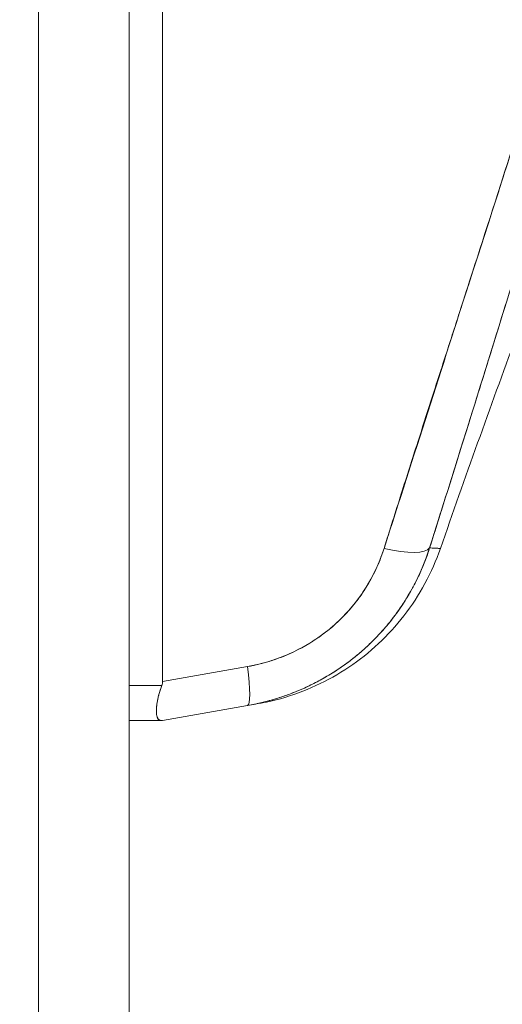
# Model space of a CAD drawing. Header units: inches. Extents: x 8 to 265, y 5 to 155.
# Tile 46 of 152: x 22.413 to 23.056, y 93.014 to 94.326. Entities that reach past the tile are written whole.
import ezdxf

# ---------------------------------------------------------------- set-up
doc = ezdxf.new("R2010")
doc.units = ezdxf.units.IN
doc.header["$LTSCALE"] = 16
doc.header["$MEASUREMENT"] = 0
for name, color, linetype, lineweight in [('Dimension (ANSI)', 7, 'Continuous', 5), ('Visible (ANSI)', 7, 'Continuous', 5), ('Visible Narrow (ANSI)', 7, 'Continuous', 5)]:
    doc.layers.add(name, color=color, linetype=linetype, lineweight=lineweight)
doc.styles.add('TAHOMA', font='tahoma.ttf')
doc.dimstyles.new('Default (ANSI)', dxfattribs={"dimscale": 16, "dimtxt": 0.07, "dimasz": 0.098425, "dimexe": 0.125, "dimexo": 0.0625, "dimgap": 0.031496, "dimtad": 0, "dimtih": 1, "dimtoh": 1, "dimrnd": 1e-08, "dimzin": 0, "dimdsep": 46, "dimtxsty": 'TAHOMA', "dimcen": 0.09, "dimdle": 0.393701, "dimclrd": 256, "dimclre": 256, "dimclrt": 256, "dimadec": 0, "dimazin": 0, "dimtfac": 1, "dimtofl": 0, "dimtmove": 0, "dimatfit": 3, "dimfxl": 1, "dimtolj": 1, "dimtzin": 0, "dimlwd": -1, "dimlwe": -1, "dimarcsym": 0})

# ---------------------------------------------------------------- blocks, each defined once
blk = doc.blocks.new('*D13')
at = {"layer": 'Defpoints', "color": 0, "transparency": 16777216}
for p in [(22.4378, 110.228), (34.4743, 110.228), (22.4378, 80.478)]:
    blk.add_point(p, dxfattribs=at)
at = {"layer": 'Dimension (ANSI)', "transparency": 16777216}
for p, q in [((23.4378, 110.228), (36.4743, 110.228)), ((34.4743, 108.6532), (34.4743, 98.4856)), ((34.4743, 82.0528), (34.4743, 92.2204)), ((23.4378, 80.478), (36.4743, 80.478))]:
    blk.add_line(p, q, dxfattribs=at)
for points in [[(34.2118, 108.6532), (34.7367, 108.6532), (34.4743, 110.228)], [(34.2118, 82.0528), (34.7367, 82.0528), (34.4743, 80.478)]]:
    blk.add_solid(points, dxfattribs=at)
at = {"layer": 'Dimension (ANSI)', "transparency": 16777216, "insert": (34.4743, 95.353), "char_height": 1.12, "attachment_point": 5, "style": 'TAHOMA'}
blk.add_mtext('\\A1;\\fTahoma|b0|i0;\\H1.1200;29.75\\P\\fTahoma|b0|i0;\\H1.1200;LID HEIGHT\\P\\fTahoma|b0|i0;\\H1.1200;(2 PL.)', dxfattribs=at)
blk = doc.blocks.new('*D19')
at = {"layer": 'Defpoints', "color": 0, "transparency": 16777216}
for p in [(22.2037, 108.355), (22.0822, 82.3546), (26.9444, 82.3546)]:
    blk.add_point(p, dxfattribs=at)
at = {"layer": 'Dimension (ANSI)', "transparency": 16777216}
for p, q in [((23.2037, 108.355), (28.9444, 108.355)), ((26.9444, 106.7802), (26.9444, 97.3637)), ((26.9444, 83.9294), (26.9444, 93.3458)), ((23.0822, 82.3546), (28.9444, 82.3546))]:
    blk.add_line(p, q, dxfattribs=at)
for points in [[(26.6819, 106.7802), (27.2069, 106.7802), (26.9444, 108.355)], [(26.6819, 83.9294), (27.2069, 83.9294), (26.9444, 82.3546)]]:
    blk.add_solid(points, dxfattribs=at)
at = {"layer": 'Dimension (ANSI)', "transparency": 16777216, "insert": (26.9444, 95.3548), "char_height": 1.12, "attachment_point": 5, "style": 'TAHOMA'}
blk.add_mtext('\\A1;\\fTahoma|b0|i0;\\H1.1200;26.00\\P\\fTahoma|b0|i0;\\H1.1200;TYP.', dxfattribs=at)

msp = doc.modelspace()

# ---------------------------------------------------------------- linework, layer by layer
at = {"layer": 'Visible (ANSI)'}
for p, q in [((22.5587, 110.1071), (22.5587, 80.5989)), ((22.6034, 94.8487), (22.6034, 93.4443)), ((22.6034, 93.4443), (22.6034, 94.8487)), ((23.0398, 94.0616), (23.0397, 94.0617)), ((23.0397, 94.0617), (23.0398, 94.0616)), ((23.0326, 94.0396), (23.0327, 94.0395)), ((22.7166, 93.4643), (22.6034, 93.4443)), ((22.6034, 93.4443), (22.7166, 93.4643)), ((22.5587, 93.439), (22.6023, 93.439)), ((22.6023, 93.439), (22.5587, 93.439)), ((22.6034, 93.3924), (22.7166, 93.4123)), ((22.7166, 93.4123), (22.6034, 93.3924)), ((22.7309, 93.4149), (22.7166, 93.4123)), ((22.7166, 93.4123), (22.7309, 93.4149)), ((22.5587, 93.3924), (22.6023, 93.3924)), ((22.6023, 93.3924), (22.5587, 93.3924)), ((22.6034, 93.3924), (22.6023, 93.3924))]:
    msp.add_line(p, q, dxfattribs=at)
msp.add_arc((37.8483, 88.45), 15.748, 159.74434, 160.82859, dxfattribs=at)
for centre, major_axis, ratio, start_param, end_param in [((22.8848, 93.6473), (0.0751, -0.0236), 0.267678, 4.978789, 6.209704), ((22.8848, 93.6473), (0.0751, -0.0236), 0.267683, 4.978795, 6.209706), ((22.7029, 93.4899), (0.0137, -0.0775), 0.122276, 6.283185, 7.495831), ((22.7029, 93.4899), (0.0137, -0.0775), 0.122276, 0, 1.212646)]:
    msp.add_ellipse(centre, major_axis=major_axis, ratio=ratio, start_param=start_param, end_param=end_param, dxfattribs=at)
for points, knots in [([(23.2746, 94.8724), (23.2718, 94.8369), (23.2681, 94.8016), (23.2635, 94.7661), (23.2589, 94.7306), (23.2534, 94.6948), (23.247, 94.6584), (23.2407, 94.622), (23.2334, 94.5849), (23.2253, 94.5468), (23.2171, 94.5087), (23.2081, 94.4695), (23.198, 94.4287), (23.188, 94.3879), (23.177, 94.3456), (23.1649, 94.3012), (23.1528, 94.2568), (23.1397, 94.2103), (23.1253, 94.161), (23.1109, 94.1118), (23.0953, 94.0597), (23.0784, 94.0041), (23.0614, 93.9485), (23.043, 93.8893), (23.0231, 93.8258), (23.0033, 93.7622), (22.9819, 93.6944), (22.9593, 93.6223)], [0, 0, 0, 0, 0.111111, 0.111111, 0.111111, 0.222222, 0.222222, 0.222222, 0.333333, 0.333333, 0.333333, 0.444444, 0.444444, 0.444444, 0.555556, 0.555556, 0.555556, 0.666667, 0.666667, 0.666667, 0.777778, 0.777778, 0.777778, 0.888889, 0.888889, 0.888889, 1, 1, 1, 1]), ([(23.2746, 94.8724), (23.2737, 94.8602), (23.2726, 94.8479), (23.2714, 94.8354), (23.2702, 94.8231), (23.2689, 94.8107), (23.2674, 94.7982), (23.266, 94.7858), (23.2645, 94.7733), (23.2628, 94.7606), (23.2611, 94.7481), (23.2594, 94.7355), (23.2575, 94.7227), (23.2556, 94.7101), (23.2536, 94.6973), (23.2515, 94.6844), (23.2494, 94.6716), (23.2471, 94.6587), (23.2448, 94.6457), (23.2427, 94.634), (23.2405, 94.6221), (23.2382, 94.6102), (23.2379, 94.609), (23.2377, 94.6077), (23.2375, 94.6065), (23.2349, 94.5933), (23.2322, 94.58), (23.2295, 94.5667), (23.2267, 94.5533), (23.2238, 94.5398), (23.2208, 94.5262), (23.2178, 94.5126), (23.2147, 94.4988), (23.2115, 94.485), (23.2083, 94.4711), (23.205, 94.4571), (23.2015, 94.443), (23.1981, 94.4288), (23.1945, 94.4144), (23.1909, 94.4), (23.1872, 94.3855), (23.1834, 94.3708), (23.1796, 94.356), (23.176, 94.3425), (23.1724, 94.329), (23.1687, 94.3153), (23.1683, 94.3138), (23.1679, 94.3123), (23.1675, 94.3109), (23.1634, 94.2955), (23.1591, 94.28), (23.1548, 94.2644), (23.1504, 94.2486), (23.1459, 94.2327), (23.1413, 94.2166), (23.1367, 94.2003), (23.1319, 94.1838), (23.1271, 94.1672), (23.1222, 94.1503), (23.1172, 94.1333), (23.1121, 94.1161), (23.1069, 94.0986), (23.1016, 94.0809), (23.0963, 94.0631), (23.0908, 94.0449), (23.0852, 94.0266), (23.0796, 94.0081), (23.0774, 94.0009), (23.0752, 93.9938), (23.073, 93.9866), (23.0694, 93.9747), (23.0657, 93.9628), (23.062, 93.9508), (23.0559, 93.9311), (23.0497, 93.9111), (23.0435, 93.8911), (23.0371, 93.8704), (23.0306, 93.8496), (23.024, 93.8286), (23.0173, 93.807), (23.0105, 93.7852), (23.0036, 93.7632), (22.9964, 93.7406), (22.9893, 93.7177), (22.982, 93.6946), (22.9745, 93.6707), (22.9669, 93.6466), (22.9593, 93.6223)], [0, 0, 0, 0, 0.037382, 0.037382, 0.037382, 0.074234, 0.074234, 0.074234, 0.110636, 0.110636, 0.110636, 0.146671, 0.146671, 0.146671, 0.182417, 0.182417, 0.182417, 0.217957, 0.217957, 0.217957, 0.25, 0.25, 0.25, 0.253368, 0.253368, 0.253368, 0.288725, 0.288725, 0.288725, 0.324095, 0.324095, 0.324095, 0.359547, 0.359547, 0.359547, 0.39515, 0.39515, 0.39515, 0.430974, 0.430974, 0.430974, 0.467089, 0.467089, 0.467089, 0.5, 0.5, 0.5, 0.503564, 0.503564, 0.503564, 0.540473, 0.540473, 0.540473, 0.577897, 0.577897, 0.577897, 0.615918, 0.615918, 0.615918, 0.654622, 0.654622, 0.654622, 0.694093, 0.694093, 0.694093, 0.734423, 0.734423, 0.734423, 0.75, 0.75, 0.75, 0.775706, 0.775706, 0.775706, 0.818036, 0.818036, 0.818036, 0.861515, 0.861515, 0.861515, 0.906243, 0.906243, 0.906243, 0.952322, 0.952322, 0.952322, 1, 1, 1, 1]), ([(23.2495, 94.8681), (23.2377, 94.7843), (23.221, 94.6954), (23.1985, 94.6015), (23.1761, 94.5075), (23.148, 94.4084), (23.1162, 94.3043), (23.0845, 94.2003), (23.0492, 94.0913), (23.0126, 93.9775), (22.9761, 93.8637), (22.9383, 93.7451), (22.8985, 93.6217)], [0, 0, 0, 0, 0.25, 0.25, 0.25, 0.5, 0.5, 0.5, 0.75, 0.75, 0.75, 1, 1, 1, 1]), ([(22.8985, 93.6217), (22.9061, 93.6459), (22.9138, 93.6701), (22.9214, 93.6942), (22.9287, 93.7172), (22.936, 93.7401), (22.9434, 93.763), (22.9504, 93.7848), (22.9574, 93.8067), (22.9644, 93.8285), (22.9711, 93.8493), (22.9779, 93.8702), (22.9846, 93.891), (22.9911, 93.9109), (22.9975, 93.9309), (23.004, 93.9508), (23.0101, 93.9699), (23.0163, 93.989), (23.0225, 94.0081), (23.0284, 94.0264), (23.0343, 94.0447), (23.0402, 94.063), (23.0459, 94.0807), (23.0516, 94.0983), (23.0572, 94.1159), (23.0627, 94.1329), (23.0681, 94.1499), (23.0735, 94.1669), (23.0787, 94.1833), (23.0839, 94.1998), (23.089, 94.2162), (23.0917, 94.2247), (23.0943, 94.2332), (23.097, 94.2417), (23.0993, 94.2491), (23.1016, 94.2565), (23.1038, 94.2638), (23.1086, 94.2792), (23.1133, 94.2947), (23.118, 94.3101), (23.1225, 94.325), (23.127, 94.34), (23.1315, 94.355), (23.1358, 94.3696), (23.1401, 94.3841), (23.1443, 94.3987), (23.1484, 94.413), (23.1525, 94.4272), (23.1565, 94.4414), (23.1604, 94.4553), (23.1643, 94.4692), (23.1681, 94.4832), (23.1718, 94.4968), (23.1754, 94.5104), (23.179, 94.5241), (23.1825, 94.5374), (23.186, 94.5508), (23.1894, 94.5642), (23.1927, 94.5774), (23.1959, 94.5905), (23.1991, 94.6037), (23.2022, 94.6167), (23.2052, 94.6296), (23.2082, 94.6426), (23.2111, 94.6554), (23.2139, 94.6682), (23.2166, 94.6811), (23.2193, 94.6937), (23.222, 94.7064), (23.2245, 94.7191), (23.227, 94.7316), (23.2294, 94.7442), (23.2317, 94.7567), (23.234, 94.7692), (23.2362, 94.7816), (23.2383, 94.7941), (23.2404, 94.8064), (23.2423, 94.8188), (23.2442, 94.8312), (23.2461, 94.8435), (23.2478, 94.8558), (23.2495, 94.8681)], [0, 0, 0, 0, 0.058373, 0.058373, 0.058373, 0.113771, 0.113771, 0.113771, 0.166588, 0.166588, 0.166588, 0.217025, 0.217025, 0.217025, 0.265271, 0.265271, 0.265271, 0.311506, 0.311506, 0.311506, 0.355892, 0.355892, 0.355892, 0.398581, 0.398581, 0.398581, 0.439711, 0.439711, 0.439711, 0.479413, 0.479413, 0.479413, 0.5, 0.5, 0.5, 0.517807, 0.517807, 0.517807, 0.555021, 0.555021, 0.555021, 0.59116, 0.59116, 0.59116, 0.62632, 0.62632, 0.62632, 0.660593, 0.660593, 0.660593, 0.694065, 0.694065, 0.694065, 0.726815, 0.726815, 0.726815, 0.75892, 0.75892, 0.75892, 0.79045, 0.79045, 0.79045, 0.821471, 0.821471, 0.821471, 0.852043, 0.852043, 0.852043, 0.882223, 0.882223, 0.882223, 0.912065, 0.912065, 0.912065, 0.941613, 0.941613, 0.941613, 0.970914, 0.970914, 0.970914, 1, 1, 1, 1]), ([(22.9593, 93.6223), (22.9586, 93.62), (22.9578, 93.6177), (22.957, 93.6153), (22.9549, 93.6094), (22.9527, 93.6035), (22.9503, 93.5977), (22.9479, 93.5919), (22.9453, 93.5862), (22.9425, 93.5806), (22.9408, 93.5772), (22.9391, 93.5739), (22.9373, 93.5705), (22.9362, 93.5684), (22.935, 93.5662), (22.9337, 93.564), (22.9306, 93.5586), (22.9274, 93.5533), (22.924, 93.5481), (22.9206, 93.5429), (22.917, 93.5378), (22.9133, 93.5328), (22.9111, 93.5298), (22.9088, 93.5269), (22.9065, 93.524), (22.9049, 93.522), (22.9033, 93.5201), (22.9017, 93.5182), (22.8977, 93.5134), (22.8935, 93.5088), (22.8892, 93.5043), (22.8849, 93.4998), (22.8805, 93.4954), (22.8759, 93.4912), (22.8733, 93.4887), (22.8705, 93.4863), (22.8678, 93.4839), (22.8658, 93.4822), (22.8639, 93.4805), (22.8619, 93.4789), (22.8571, 93.4749), (22.8521, 93.4711), (22.8471, 93.4675), (22.842, 93.4638), (22.8369, 93.4603), (22.8316, 93.4569), (22.8286, 93.455), (22.8255, 93.4531), (22.8224, 93.4513), (22.8201, 93.45), (22.8178, 93.4486), (22.8155, 93.4473), (22.81, 93.4443), (22.8044, 93.4414), (22.7988, 93.4387), (22.7931, 93.436), (22.7874, 93.4334), (22.7815, 93.4311), (22.7782, 93.4297), (22.7749, 93.4284), (22.7715, 93.4272), (22.769, 93.4262), (22.7664, 93.4253), (22.7638, 93.4244), (22.7578, 93.4224), (22.7517, 93.4205), (22.7456, 93.4189), (22.7395, 93.4172), (22.7333, 93.4157), (22.727, 93.4144), (22.7236, 93.4136), (22.7201, 93.4129), (22.7166, 93.4123)], [0, 0, 0, 0, 0.021607, 0.021607, 0.021607, 0.077357, 0.077357, 0.077357, 0.133054, 0.133054, 0.133054, 0.166667, 0.166667, 0.166667, 0.188734, 0.188734, 0.188734, 0.244434, 0.244434, 0.244434, 0.300147, 0.300147, 0.300147, 0.333333, 0.333333, 0.333333, 0.355862, 0.355862, 0.355862, 0.411578, 0.411578, 0.411578, 0.467311, 0.467311, 0.467311, 0.5, 0.5, 0.5, 0.523075, 0.523075, 0.523075, 0.57886, 0.57886, 0.57886, 0.634636, 0.634636, 0.634636, 0.666667, 0.666667, 0.666667, 0.69037, 0.69037, 0.69037, 0.746068, 0.746068, 0.746068, 0.801783, 0.801783, 0.801783, 0.833333, 0.833333, 0.833333, 0.85749, 0.85749, 0.85749, 0.913181, 0.913181, 0.913181, 0.968909, 0.968909, 0.968909, 1, 1, 1, 1]), ([(22.7166, 93.4123), (22.7353, 93.4156), (22.7538, 93.4206), (22.7715, 93.4272), (22.7893, 93.4337), (22.8063, 93.4418), (22.8224, 93.4513), (22.8385, 93.4608), (22.8537, 93.4717), (22.8678, 93.4839), (22.8819, 93.4961), (22.8948, 93.5095), (22.9065, 93.524), (22.9181, 93.5385), (22.9285, 93.554), (22.9373, 93.5705), (22.9462, 93.587), (22.9536, 93.6045), (22.9593, 93.6223)], [0, 0, 0, 0, 0.166667, 0.166667, 0.166667, 0.333333, 0.333333, 0.333333, 0.5, 0.5, 0.5, 0.666667, 0.666667, 0.666667, 0.833333, 0.833333, 0.833333, 1, 1, 1, 1]), ([(22.8985, 93.6217), (22.8932, 93.6052), (22.8864, 93.5898), (22.878, 93.5753), (22.8695, 93.5609), (22.8594, 93.5474), (22.8481, 93.5352), (22.8367, 93.523), (22.824, 93.512), (22.8102, 93.5025), (22.7965, 93.493), (22.7816, 93.4849), (22.7659, 93.4785), (22.7503, 93.4721), (22.7338, 93.4674), (22.7166, 93.4643)], [0, 0, 0, 0, 0.2, 0.2, 0.2, 0.4, 0.4, 0.4, 0.6, 0.6, 0.6, 0.8, 0.8, 0.8, 1, 1, 1, 1]), ([(22.7166, 93.4643), (22.7192, 93.4647), (22.7218, 93.4652), (22.7244, 93.4658), (22.7291, 93.4668), (22.7338, 93.4679), (22.7384, 93.4692), (22.743, 93.4704), (22.7476, 93.4718), (22.7521, 93.4734), (22.7566, 93.4749), (22.761, 93.4765), (22.7654, 93.4783), (22.7698, 93.4801), (22.7741, 93.482), (22.7784, 93.4841), (22.7826, 93.4861), (22.7868, 93.4883), (22.7909, 93.4906), (22.795, 93.4928), (22.7991, 93.4952), (22.803, 93.4978), (22.807, 93.5003), (22.8109, 93.5029), (22.8147, 93.5057), (22.8185, 93.5084), (22.8222, 93.5113), (22.8258, 93.5142), (22.8273, 93.5155), (22.8289, 93.5168), (22.8304, 93.5182), (22.8324, 93.5199), (22.8344, 93.5216), (22.8363, 93.5234), (22.8397, 93.5266), (22.8431, 93.5299), (22.8463, 93.5333), (22.8495, 93.5366), (22.8526, 93.5401), (22.8556, 93.5437), (22.8586, 93.5472), (22.8615, 93.5509), (22.8643, 93.5546), (22.8671, 93.5584), (22.8697, 93.5622), (22.8723, 93.5661), (22.8748, 93.57), (22.8772, 93.574), (22.8795, 93.5781), (22.8818, 93.5821), (22.884, 93.5863), (22.8861, 93.5905), (22.8881, 93.5947), (22.8901, 93.599), (22.8918, 93.6033), (22.8936, 93.6077), (22.8953, 93.6121), (22.8968, 93.6165), (22.8974, 93.6182), (22.898, 93.62), (22.8985, 93.6217)], [0, 0, 0, 0, 0.031589, 0.031589, 0.031589, 0.087981, 0.087981, 0.087981, 0.14403, 0.14403, 0.14403, 0.199779, 0.199779, 0.199779, 0.255256, 0.255256, 0.255256, 0.310513, 0.310513, 0.310513, 0.36568, 0.36568, 0.36568, 0.420831, 0.420831, 0.420831, 0.475991, 0.475991, 0.475991, 0.5, 0.5, 0.5, 0.531175, 0.531175, 0.531175, 0.586356, 0.586356, 0.586356, 0.641598, 0.641598, 0.641598, 0.696973, 0.696973, 0.696973, 0.752544, 0.752544, 0.752544, 0.808363, 0.808363, 0.808363, 0.864488, 0.864488, 0.864488, 0.920979, 0.920979, 0.920979, 0.977864, 0.977864, 0.977864, 1, 1, 1, 1]), ([(22.9737, 93.6216), (22.9625, 93.5895), (22.9458, 93.5588), (22.9045, 93.5055), (22.8794, 93.4821), (22.8239, 93.4448), (22.7927, 93.4305), (22.7507, 93.4188), (22.7408, 93.4166), (22.7309, 93.4149)], [0.0000327, 0.0000327, 0.0000327, 0.0000327, 0.2593885, 0.2593885, 0.5141368, 0.5141368, 0.7690513, 0.7690513, 0.8460014, 0.8460014, 0.8460014, 0.8460014]), ([(22.9593, 93.6223), (22.9641, 93.622), (22.9677, 93.6219), (22.9701, 93.6218), (22.9725, 93.6217), (22.9737, 93.6216), (22.9737, 93.6216)], [0, 0, 0, 0, 0.25, 0.25, 0.25, 0.4999959, 0.4999959, 0.4999959, 0.4999959]), ([(22.9593, 93.6223), (22.9617, 93.6222), (22.9638, 93.6221), (22.9657, 93.622), (22.9686, 93.6218), (22.9708, 93.6217), (22.9721, 93.6217), (22.9724, 93.6217), (22.9726, 93.6217), (22.9728, 93.6217), (22.9734, 93.6216), (22.9737, 93.6216), (22.9737, 93.6216)], [0, 0, 0, 0, 0.1263134, 0.1263134, 0.1263134, 0.3333333, 0.3333333, 0.3333333, 0.3719957, 0.3719957, 0.3719957, 0.5000128, 0.5000128, 0.5000128, 0.5000128]), ([(22.6023, 93.439), (22.6025, 93.4396), (22.6027, 93.4402), (22.6029, 93.4407), (22.603, 93.4413), (22.6032, 93.4419), (22.6032, 93.4425), (22.6033, 93.4431), (22.6034, 93.4437), (22.6034, 93.4443)], [0, 0, 0, 0, 0.333333, 0.333333, 0.333333, 0.666667, 0.666667, 0.666667, 1, 1, 1, 1]), ([(22.6023, 93.439), (22.6025, 93.4396), (22.6027, 93.4402), (22.6029, 93.4408), (22.603, 93.4413), (22.6032, 93.4419), (22.6032, 93.4425), (22.6033, 93.4431), (22.6034, 93.4437), (22.6034, 93.4443)], [0, 0, 0, 0, 0.333333, 0.333333, 0.333333, 0.666667, 0.666667, 0.666667, 1, 1, 1, 1]), ([(22.6023, 93.439), (22.6009, 93.4353), (22.5997, 93.4317), (22.5987, 93.4282), (22.5983, 93.4267), (22.5979, 93.4253), (22.5976, 93.4239), (22.5971, 93.422), (22.5967, 93.42), (22.5964, 93.4182), (22.5959, 93.4155), (22.5956, 93.413), (22.5954, 93.4107), (22.5954, 93.4103), (22.5953, 93.41), (22.5953, 93.4096), (22.5951, 93.407), (22.5951, 93.4047), (22.5952, 93.4027), (22.5953, 93.4019), (22.5953, 93.4012), (22.5954, 93.4005), (22.5956, 93.3994), (22.5958, 93.3983), (22.5961, 93.3974), (22.5964, 93.3961), (22.597, 93.3951), (22.5976, 93.3944), (22.5978, 93.3941), (22.598, 93.3939), (22.5982, 93.3938), (22.5993, 93.3928), (22.6006, 93.3924), (22.6023, 93.3924)], [0, 0, 0, 0, 0.142203, 0.142203, 0.142203, 0.2, 0.2, 0.2, 0.281923, 0.281923, 0.281923, 0.4, 0.4, 0.4, 0.418336, 0.418336, 0.418336, 0.551505, 0.551505, 0.551505, 0.6, 0.6, 0.6, 0.686289, 0.686289, 0.686289, 0.8, 0.8, 0.8, 0.832512, 0.832512, 0.832512, 1, 1, 1, 1]), ([(22.6023, 93.3924), (22.6003, 93.3924), (22.5987, 93.393), (22.5976, 93.3944), (22.5965, 93.3957), (22.5958, 93.3978), (22.5954, 93.4006), (22.5951, 93.4033), (22.5951, 93.4067), (22.5954, 93.4107), (22.5958, 93.4146), (22.5965, 93.4191), (22.5976, 93.4239), (22.5987, 93.4287), (22.6003, 93.4338), (22.6023, 93.439)], [0, 0, 0, 0, 0.2, 0.2, 0.2, 0.4, 0.4, 0.4, 0.6, 0.6, 0.6, 0.8, 0.8, 0.8, 1, 1, 1, 1]), ([(22.5951, 93.4052), (22.5951, 93.406), (22.5952, 93.407), (22.5952, 93.4079), (22.5953, 93.4088), (22.5953, 93.4097), (22.5954, 93.4107), (22.5955, 93.4114), (22.5955, 93.4121), (22.5956, 93.4128)], [0.4996231, 0.4996231, 0.4996231, 0.4996231, 0.5513401, 0.5513401, 0.5513401, 0.6, 0.6, 0.6, 0.6348007, 0.6348007, 0.6348007, 0.6348007]), ([(22.6034, 93.3924), (22.6034, 93.3924), (22.6033, 93.3924), (22.6032, 93.3924), (22.6032, 93.3924), (22.603, 93.3924), (22.6029, 93.3924), (22.6027, 93.3924), (22.6025, 93.3924), (22.6023, 93.3924)], [0, 0, 0, 0, 0.333333, 0.333333, 0.333333, 0.666667, 0.666667, 0.666667, 1, 1, 1, 1])]:
    msp.add_open_spline(points, degree=3, knots=knots, dxfattribs=at)
at = {"layer": 'Visible Narrow (ANSI)'}
msp.add_line((22.4378, 80.5631), (22.4378, 110.143), dxfattribs=at)

# ---------------------------------------------------------------- dimensions: what is measured, and where the dimension line sits
at = {"layer": 'Dimension (ANSI)'}
for base, p1, p2, angle, text, picture, middle in [((34.4743, 110.228), (22.4378, 80.478), (22.4378, 110.228), 270, '\\fTahoma|b0|i0;\\H1.1200;<>\\P\\fTahoma|b0|i0;\\H1.1200;LID HEIGHT\\P\\fTahoma|b0|i0;\\H1.1200;(2 PL.)', '*D13', (34.4743, 95.353)), ((26.9444, 82.3546), (22.2037, 108.355), (22.0822, 82.3546), 90, '\\fTahoma|b0|i0;\\H1.1200;<>\\P\\fTahoma|b0|i0;\\H1.1200;TYP.', '*D19', (26.9444, 95.3548))]:
    dim = msp.add_linear_dim(base=base, p1=p1, p2=p2, angle=angle, text=text, dimstyle='Default (ANSI)', override={"dimgap": 0.031496, "dimdec": 2, "dimtol": 0, "dimlim": 0, "dimtp": 0, "dimtm": 0, "dimtdec": 2, "dimatfit": 1}, dxfattribs=at)
    dim.commit()
    dim.dimension.update_dxf_attribs({"geometry": picture, "text_midpoint": middle, "dimtype": 160})

doc.saveas('drawing.dxf')
